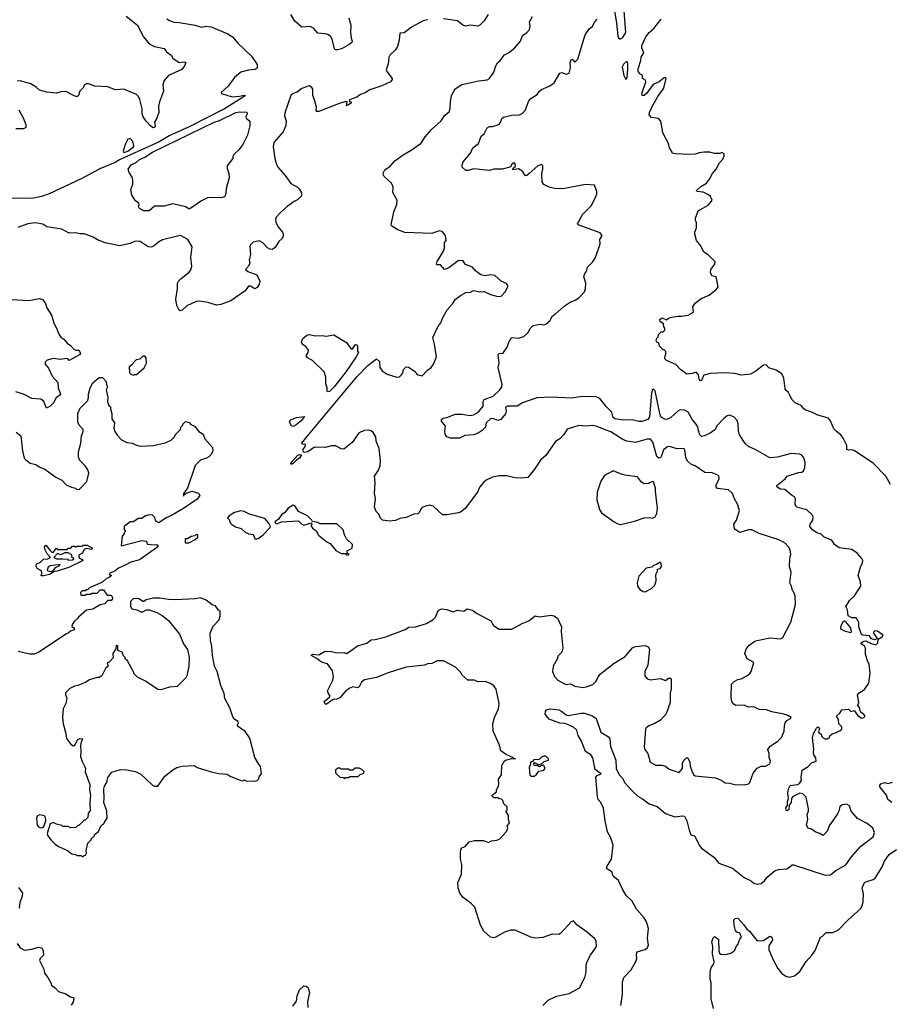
# Model space of a CAD drawing. Extents: x 2087054 to 2277909, y 548907 to 753496.
# Tile 84 of 256: x 2176230 to 2184385, y 613114 to 622346. Entities that reach past the tile are written whole.
import ezdxf

# ---------------------------------------------------------------- set-up
doc = ezdxf.new("R2010")
doc.units = 0

msp = doc.modelspace()

# ---------------------------------------------------------------- linework, layer by layer
at = {"layer": '0CON20XD'}
for points in [[(2181807.9, 622427.9), (2181827.4, 622315), (2181840.7, 622195), (2181846.6, 622176.6), (2181857.1, 622167.1), (2181865, 622166), (2181885, 622180.7), (2181914, 622225), (2181899.1, 622429.1)], [(2177611.2, 622355), (2177635, 622338), (2177675, 622324.2), (2177725, 622321.2), (2177875, 622295.6), (2177933.6, 622276.4), (2177975.9, 622284.1), (2178025, 622280.6), (2178182, 622215), (2178225.6, 622185), (2178275.6, 622125), (2178405, 622005.7), (2178457.5, 621925), (2178456.9, 621893.1), (2178439.7, 621880.3), (2178375, 621874.4), (2178305, 621854.3), (2178245, 621805.8), (2178185, 621723.8), (2178120, 621665), (2178123, 621653), (2178223.5, 621623.5), (2178291.4, 621628.6), (2178335, 621639.2), (2178346.7, 621635), (2178336, 621625), (2178149.2, 621510.8), (2177817.7, 621342.3), (2177633.2, 621256.8), (2177538.3, 621201.7), (2177165, 621032.4), (2177125, 621008.6), (2176981.9, 620948.1), (2176806, 620854), (2176505, 620714.2), (2176435, 620688.2), (2176345, 620670.8), (2176135, 620674)], [(2177228.6, 622378.6), (2177334, 622295), (2177391.4, 622185), (2177445, 622120.8), (2177495, 622095.8), (2177583.3, 622075), (2177606.1, 622046.1), (2177650, 622015), (2177667.5, 621985), (2177725, 621946.2), (2177775, 621950), (2177787.5, 621945), (2177775.8, 621915), (2177749.3, 621880.7), (2177626.8, 621823.2), (2177585, 621776.7), (2177572.9, 621735), (2177579.4, 621675), (2177541.1, 621575), (2177532.9, 621535), (2177533.8, 621475), (2177513.6, 621416.4), (2177493.8, 621385), (2177501.7, 621348.3), (2177490, 621335), (2177477, 621333), (2177454.4, 621354.4), (2177415, 621396), (2177388.1, 621435), (2177379.5, 621465), (2177379.3, 621509.3), (2177357.9, 621597.9), (2177345.5, 621625), (2177324.7, 621644.7), (2177205, 621694.4), (2177125, 621690), (2177056.8, 621716.8), (2176935, 621723.8), (2176875, 621743.3), (2176855, 621743.3), (2176838.3, 621731.7), (2176822.5, 621705), (2176793.9, 621676.1), (2176782.5, 621635), (2176765, 621623.8), (2176735, 621634), (2176665, 621673.3), (2176615, 621670), (2176575, 621656.7), (2176485, 621666.7), (2176415, 621686.7), (2176383.8, 621715), (2176335.5, 621745.5), (2176235, 621774.2), (2176205, 621770.8)], [(2180053.6, 622346.4), (2180015, 622334.7), (2179903.1, 622275), (2179835, 622223.8), (2179795, 622219.4), (2179790, 622155), (2179773.3, 622095), (2179754.4, 622065), (2179700.8, 622015), (2179690.8, 621995), (2179686.9, 621933.1), (2179667.5, 621875), (2179671.7, 621861.7), (2179722, 621795), (2179724.2, 621785), (2179707.5, 621765), (2179625, 621724.6), (2179515, 621687.8), (2179470.9, 621659.1), (2179425, 621644.2), (2179390.3, 621619.7), (2179323.8, 621595), (2179320, 621580), (2179340, 621575), (2179337.5, 621565), (2179315, 621546.7), (2179295, 621540), (2179300, 621575), (2179280, 621575), (2179235, 621562.9), (2179035, 621485.6), (2179016.8, 621486.8), (2179010, 621495), (2179013.8, 621525), (2178995.5, 621595.5), (2178978, 621635), (2178978, 621695), (2178970.5, 621710.5), (2178945, 621725.6), (2178875, 621700.9), (2178833.3, 621666.7), (2178795, 621653.1), (2178772.5, 621635), (2178715.8, 621474.2), (2178714.2, 621444.2), (2178728.1, 621398.1)], [(2179318.1, 622365), (2179336.9, 622295), (2179333.4, 622223.4), (2179339.2, 622175), (2179349.4, 622145), (2179345, 622133.3), (2179320.6, 622115), (2179254.5, 622075), (2179215, 622062.9), (2179192.7, 622062.7), (2179181.5, 622071.5), (2179160.9, 622165), (2179148.6, 622185), (2179125, 622203.3), (2179095, 622213.5), (2179025, 622218.6), (2178985.4, 622265.4), (2178955, 622282.9), (2178875, 622275.8), (2178811.3, 622331.3), (2178773.3, 622395)], [(2179337.3, 616432.7), (2179397.5, 616475), (2179485, 616501.2), (2179525, 616531.2), (2179565, 616533.8), (2179665, 616558.8), (2179845, 616627.5), (2179880.3, 616649.7), (2179942.3, 616652.3), (2180045, 616683.8), (2180108.3, 616721.7), (2180129.2, 616745), (2180155, 616806.7), (2180185, 616823.3), (2180235, 616816.2), (2180295, 616795.8), (2180335, 616810.8), (2180395, 616801.4), (2180425, 616823.3), (2180475, 616808.6), (2180515, 616780.8), (2180648.8, 616708.8), (2180673.3, 616665), (2180725, 616630.8), (2180845, 616632.5), (2180941.2, 616685), (2181005, 616710.6), (2181065, 616756), (2181105, 616748), (2181215, 616763.8), (2181237.7, 616757.7), (2181272.5, 616735), (2181310, 616655), (2181308.8, 616608.8), (2181323.8, 616455), (2181313.3, 616415), (2181278.8, 616381.2), (2181269.5, 616350.5), (2181233.3, 616285), (2181226.7, 616235), (2181246.4, 616186.4), (2181277.5, 616155), (2181338.3, 616118.3), (2181355, 616113.8), (2181395, 616118), (2181435, 616096), (2181515, 616086.2), (2181555.8, 616094.2), (2181605, 616113.8), (2181635, 616143.8), (2181654.2, 616185), (2181678.3, 616211.7), (2181805, 616312.5), (2181906.7, 616375), (2181976.7, 616456.7), (2182005, 616469.4), (2182095, 616477.5), (2182125, 616467.5), (2182137.5, 616445), (2182122, 616295), (2182091.2, 616235), (2182093.8, 616195), (2182115, 616167.5), (2182145, 616156.7), (2182235, 616168.8), (2182285, 616150), (2182315, 616173.3), (2182335, 616172.5), (2182338.8, 616165), (2182340, 616065), (2182330, 616035), (2182330, 615945), (2182293.6, 615836.4), (2182240.7, 615779.3), (2182185, 615746.7), (2182135, 615730), (2182105, 615706.7), (2182100, 615695), (2182087.1, 615525), (2182092.6, 615502.6), (2182119.2, 615465), (2182143.8, 615385), (2182197, 615357), (2182255, 615357.5), (2182285, 615346.2), (2182319.7, 615319.7), (2182413, 615287), (2182444.3, 615325.7), (2182445.6, 615375), (2182455, 615398), (2182483.9, 615426.1), (2182495.7, 615425.7), (2182513.1, 615385), (2182517.4, 615347.4), (2182535.6, 615295), (2182551.9, 615265), (2182565, 615255.7), (2182755, 615239.2), (2182807, 615217), (2182845, 615191.4), (2182885, 615189.1), (2182935, 615175.4), (2183025, 615172.2), (2183065, 615181.1), (2183076.7, 615195), (2183109.3, 615280.7), (2183145, 615327.5), (2183183.6, 615346.4), (2183225, 615347.5), (2183265, 615370), (2183270, 615395), (2183258.3, 615428.3), (2183257.5, 615465), (2183247.5, 615505), (2183267.5, 615535), (2183338.3, 615581.7), (2183373, 615617), (2183398.2, 615675), (2183400.8, 615725), (2183409.1, 615755), (2183423.6, 615776.4), (2183459.2, 615795), (2183464.2, 615805), (2183426.9, 615825), (2183395, 615834), (2183285, 615855.3), (2183235, 615874.7), (2183165, 615877.8), (2183135, 615893.8), (2183115, 615902.2), (2183065, 615900.2), (2183025, 615918.1), (2182947.4, 615917.4), (2182922.4, 615932.4), (2182909.1, 615955), (2182900.7, 615995), (2182904.3, 616115), (2182929.6, 616140.4), (2182965, 616158.6), (2182995, 616165.4), (2183050, 616195), (2183076.9, 616215), (2183090, 616235), (2183115, 616320), (2183053.2, 616353.2), (2183029.7, 616405), (2183042.9, 616445), (2183069.8, 616480.2), (2183125, 616518.5), (2183144.5, 616525.5), (2183265, 616550.9), (2183365, 616540), (2183386.2, 616555), (2183461.7, 616698.3), (2183506.1, 616863.9), (2183503.3, 616945), (2183487.5, 616985), (2183477.5, 616995), (2183467.5, 617035), (2183452.5, 617065), (2183466, 617165), (2183450, 617215), (2183452.5, 617295), (2183462.5, 617335), (2183456.4, 617376.4), (2183440, 617405), (2183407.6, 617437.6), (2183348.8, 617468.8), (2183165, 617530), (2183095, 617562.5), (2183065, 617563.3), (2182985, 617537.5), (2182940, 617565), (2182932.5, 617575), (2182928, 617615), (2182952.9, 617655), (2182980, 617745), (2182961.2, 617805), (2182932, 617855), (2182914.2, 617905), (2182876.6, 617936.6), (2182775, 617952), (2182760, 617965), (2182761.2, 617985), (2182781.7, 618018.3), (2182790, 618045), (2182787.5, 618065), (2182777.5, 618075), (2182725, 618098), (2182655, 618102), (2182565, 618164), (2182525, 618179.2), (2182496, 618205), (2182477.3, 618237.3), (2182471.2, 618295), (2182460, 618325), (2182395, 618324), (2182325, 618344), (2182305, 618341.2), (2182268, 618312), (2182245, 618246.2), (2182235, 618236.7), (2182225, 618236.2), (2182205, 618252), (2182168.8, 618385), (2182145, 618412.7), (2182115, 618411.8), (2182005, 618383.1), (2181925, 618396), (2181885, 618410.4), (2181775, 618482.5), (2181719.4, 618499.4), (2181645, 618533.1), (2181605, 618540.8), (2181535, 618534.2), (2181475, 618540), (2181365, 618506.7), (2181333, 618457), (2181295, 618417.5), (2181255, 618392.5), (2181165, 618261.2), (2181114.4, 618215.6), (2181057.9, 618132.1), (2180995, 618054), (2180935, 618047.1), (2180875, 618051.9), (2180795, 618068.6), (2180725, 618068.1), (2180665, 618055.7), (2180605, 618027.5), (2180581.3, 618008.7), (2180545.8, 617965), (2180522.9, 617915), (2180406.8, 617763.2), (2180365, 617730), (2180345, 617722), (2180235, 617702.5), (2180195, 617703.3), (2180106.1, 617786.1), (2180075, 617793.3), (2180035, 617786.2), (2180005, 617772), (2179988, 617755), (2179979.7, 617730.3), (2179965, 617714), (2179925, 617710), (2179855, 617680), (2179795, 617669.2), (2179755, 617649.2), (2179695.8, 617644.2), (2179633.6, 617653.6), (2179613.2, 617673.2), (2179598.8, 617708.8), (2179574, 617735), (2179558, 617775), (2179567.5, 617855), (2179558.3, 617908.3), (2179563.9, 618003.9), (2179556.2, 618065), (2179595, 618122.5), (2179609.4, 618165), (2179613.2, 618213.2), (2179600, 618325), (2179574.2, 618395), (2179568.8, 618435), (2179545, 618476.2), (2179525, 618492.5), (2179505, 618497.1), (2179465, 618494.2), (2179425, 618478.8), (2179408.8, 618465), (2179347.8, 618382.2), (2179271.2, 618318.8), (2179245, 618322.5), (2179195, 618350), (2179155, 618352), (2179095, 618335.8), (2178995, 618337.1), (2178931.4, 618295), (2178905, 618288.9), (2178892.5, 618292.5), (2178887.5, 618315), (2178908, 618345), (2178911.7, 618361.7), (2178905, 618366.7), (2178882.5, 618362.5), (2178876.7, 618375), (2178922.9, 618435), (2179391, 618999), (2179494.7, 619105.3), (2179575, 619166.7), (2179605, 619140), (2179606.9, 619085), (2179628, 619055), (2179675, 619022), (2179765.9, 618995.9), (2179790.8, 618999.2), (2179811.2, 619015), (2179823.3, 619035), (2179828.8, 619065), (2179855, 619091.2), (2179875, 619088.8), (2179930, 619055), (2179943.3, 619045), (2179952.5, 619025), (2179967.5, 619015), (2180005, 619006.2), (2180055, 619060), (2180088.8, 619085), (2180112, 619115), (2180140, 619185), (2180121.4, 619305), (2180104.2, 619365.8), (2180150, 619465), (2180178, 619505), (2180197.5, 619555), (2180237.5, 619625), (2180289.1, 619680.9), (2180315, 619721.2), (2180365, 619760), (2180415, 619788), (2180457, 619793), (2180485, 619806.2), (2180544.3, 619794.3), (2180585, 619798.8), (2180645, 619770), (2180715, 619751.2), (2180745, 619753.8), (2180785, 619796.7), (2180806.2, 619845), (2180806.7, 619855), (2180795, 619871.2), (2180745.6, 619895.6), (2180685, 619946.7), (2180645, 619952.5), (2180595, 619943.3), (2180555, 619953.3), (2180505, 619992.5), (2180475, 620026.2), (2180411.2, 620051.2), (2180385, 620087.5), (2180342.5, 620085), (2180291.9, 620048.1), (2180255, 620018.8), (2180215, 620002.5), (2180175, 620047.5), (2180145, 620047.5), (2180137.5, 620055), (2180145, 620080), (2180204.4, 620175), (2180214, 620205), (2180213, 620257), (2180230, 620275), (2180221.7, 620321.7), (2180190.7, 620360.7), (2180165, 620366), (2180095, 620342.5), (2179840.5, 620350.5), (2179776.4, 620376.4), (2179720.9, 620410.9), (2179712.7, 620422.7), (2179737.5, 620545), (2179767.1, 620615), (2179770.8, 620655), (2179728.8, 620725), (2179733.3, 620775), (2179726.7, 620795), (2179715, 620816.7), (2179646.4, 620876.4), (2179640, 620895), (2179642.5, 620915), (2179655, 620940), (2179705, 620973.8), (2179748.3, 621021.7), (2179825, 621078), (2179901.7, 621121.7), (2179995, 621190), (2180032.8, 621247.2), (2180093, 621317), (2180182.1, 621397.9), (2180215, 621448.8), (2180256.6, 621483.4), (2180267.5, 621515), (2180268.8, 621575), (2180278.6, 621635), (2180315, 621699.2), (2180375, 621738.6), (2180535, 621772.5), (2180615, 621781.2), (2180636.7, 621795), (2180677, 621853), (2180695.8, 621915), (2180709.7, 621940.3), (2180736.2, 621965), (2180775, 622016.7), (2180815, 622036.7), (2180871.7, 622078.3), (2180926.7, 622145), (2180945, 622196.7), (2180985, 622226), (2181012, 622255), (2181018, 622285), (2181010, 622325), (2181037.5, 622375)], [(2180624, 622395), (2180586, 622335), (2180545, 622296.2), (2180525, 622286), (2180455, 622293.8), (2180415, 622286.2), (2180385, 622296), (2180335, 622334), (2180205, 622355.8)], [(2180507.5, 618655), (2180537, 618673), (2180575, 618722.5), (2180576.2, 618765), (2180586.1, 618783.9), (2180671.2, 618815), (2180732.5, 618875), (2180750.8, 618905), (2180754, 618925), (2180716.7, 619085), (2180726.2, 619125), (2180716.7, 619205), (2180722.5, 619215), (2180735, 619220), (2180755, 619217.5), (2180767.5, 619225), (2180800, 619275), (2180816.1, 619323.9), (2180842.5, 619365), (2180908.8, 619361.2), (2180957.5, 619375), (2180995, 619410), (2181020, 619455), (2181045, 619480), (2181115, 619492), (2181146.1, 619486.1), (2181165, 619490), (2181204, 619525), (2181225, 619567.5), (2181252.5, 619585), (2181335, 619660), (2181392.3, 619697.7), (2181440, 619715), (2181475, 619737.5), (2181526.7, 619795), (2181536.1, 619823.9), (2181538.8, 619875), (2181522, 619935), (2181528.8, 619965), (2181544.3, 619985), (2181553.8, 620025), (2181605, 620076.7), (2181631.2, 620115), (2181672.5, 620245), (2181670, 620285), (2181690, 620315), (2181690, 620325), (2181675, 620347.5), (2181492.3, 620412.3), (2181471.7, 620421.7), (2181460, 620435), (2181475, 620452.5), (2181503.6, 620516.4), (2181591.2, 620605), (2181631.7, 620688.3), (2181641.2, 620715), (2181641.2, 620735), (2181620, 620795), (2181535, 620800), (2181325, 620761.6), (2181245, 620762.3), (2181194, 620775), (2181145, 620800.9), (2181129.6, 620825), (2181125.7, 620904.3), (2181136, 620945), (2181136.2, 620975), (2181125, 620990), (2181089.2, 620975), (2181006.4, 620903.6), (2180985, 620884), (2180973.6, 620883.6), (2180946.4, 620926.4), (2180907, 620947), (2180855, 620940), (2180857.5, 620955), (2180878.3, 620971.7), (2180875.7, 620995), (2180865, 621004), (2180847.5, 620995), (2180833.6, 620966.4), (2180826.2, 620963.8), (2180755, 620945.8), (2180676.1, 620943.9), (2180635, 620933.8), (2180485, 620948.8), (2180435, 620932.5), (2180412.5, 620932.5), (2180380, 620965), (2180378.3, 620981.7), (2180390, 621015), (2180456.1, 621093.9), (2180480, 621145), (2180533.8, 621185), (2180557.5, 621255), (2180585, 621277.5), (2180615, 621331.2), (2180635, 621343.8), (2180665, 621346.2), (2180722.5, 621365), (2180738.3, 621381.7), (2180751.7, 621418.3), (2180766.4, 621433.6), (2180845, 621450), (2180913.6, 621453.6), (2180940, 621465), (2180969.4, 621495), (2181004.2, 621585), (2181022.4, 621607.6), (2181083.9, 621646.1), (2181103.8, 621675), (2181125, 621691.2), (2181195, 621724.3), (2181241.2, 621755), (2181296.7, 621845), (2181315, 621850), (2181355, 621834.4), (2181382.5, 621845), (2181396.7, 621895), (2181392, 621945), (2181403.3, 621975), (2181415, 621972.5), (2181435, 621947.5), (2181464.2, 621975.8), (2181532.9, 622205), (2181575, 622262.5), (2181599.3, 622280.7), (2181622.5, 622325), (2181645, 622352.5)], [(2184397, 617987), (2184352.5, 618065), (2184235.9, 618185.9), (2184056.1, 618306.1), (2184033, 618313), (2184005, 618310), (2183987, 618317), (2183986.2, 618355), (2183952.3, 618422.3), (2183930, 618455), (2183888.8, 618485), (2183865, 618511.2), (2183834.5, 618584.5), (2183815, 618608.8), (2183715, 618638), (2183665, 618664.3), (2183603.3, 618685), (2183585, 618696.7), (2183558.3, 618728.3), (2183503.6, 618753.6), (2183472.5, 618785), (2183455, 618820), (2183440.7, 618850.7), (2183418, 618868), (2183408, 618885), (2183396.2, 618985), (2183376.7, 619025), (2183325, 619060), (2183255, 619082.5), (2183231.7, 619111.7), (2183205, 619107.5), (2183135, 619051.2), (2183085, 619022), (2182995, 619014), (2182935, 619028), (2182845, 619036.2), (2182705, 619027.5), (2182647, 619013), (2182625, 618963.3), (2182615, 618960), (2182602.5, 618975), (2182596.2, 619015), (2182575, 619042.5), (2182535, 619027.5), (2182485, 619022.5), (2182427, 619067), (2182383, 619113), (2182295, 619150), (2182280, 619165), (2182283, 619197), (2182290, 619205), (2182290, 619235), (2182275, 619250), (2182265, 619250), (2182230, 619285), (2182222.5, 619315), (2182205, 619323.3), (2182197.5, 619335), (2182205, 619360), (2182217, 619373), (2182220, 619395), (2182245, 619420), (2182265, 619420), (2182280, 619435), (2182280, 619455), (2182270, 619465), (2182267.5, 619495), (2182237.5, 619517.5), (2182234.5, 619535), (2182255, 619551.3), (2182295, 619532.5), (2182315, 619547.3), (2182345, 619557.8), (2182405, 619568), (2182435.8, 619565.8), (2182500, 619575), (2182547.5, 619605), (2182542.5, 619655), (2182565, 619687.5), (2182619.3, 619730.7), (2182695.8, 619764.2), (2182762.5, 619815), (2182779.3, 619840.7), (2182762.5, 619935), (2182720, 619945), (2182707, 619977), (2182710, 620005), (2182747.5, 620055), (2182752.5, 620075), (2182685, 620140), (2182646.7, 620165), (2182616.7, 620225), (2182577.5, 620275), (2182560, 620335), (2182560, 620355), (2182576.7, 620395), (2182576.4, 620443.6), (2182566.7, 620465), (2182566.7, 620485), (2182592.5, 620555), (2182685, 620607.5), (2182709.3, 620630.7), (2182722.5, 620655), (2182707, 620687), (2182690, 620705), (2182640, 620730), (2182580, 620735), (2182576.7, 620745), (2182617.3, 620782.7), (2182670, 620815), (2182699.3, 620850.7), (2182727, 620903), (2182762.5, 620945), (2182792.5, 621005), (2182825, 621040), (2182835, 621070), (2182837, 621087), (2182815, 621100), (2182795, 621092.5), (2182745, 621092.5), (2182703, 621103), (2182645, 621103.3), (2182600.7, 621099.3), (2182565, 621086.7), (2182515, 621083.3), (2182377, 621087), (2182350, 621095), (2182350, 621105), (2182322.5, 621145), (2182313.8, 621185), (2182260, 621285), (2182250, 621365), (2182238.3, 621398.3), (2182219.5, 621419.5), (2182155, 621430), (2182133.1, 621455), (2182135.6, 621475), (2182155, 621518.6), (2182214.8, 621625.2), (2182270.5, 621705), (2182293.3, 621793.3), (2182285, 621802.5), (2182275, 621801.2), (2182226.4, 621763.6), (2182170.3, 621739.7), (2182108.8, 621655), (2182085, 621636.2), (2182066.7, 621636.7), (2182063.8, 621655), (2182103.3, 621765), (2182099.3, 621779.3), (2182070, 621795), (2182070, 621825), (2182045, 621837.5), (2182030, 621865), (2182030, 621885), (2182056.4, 621963.6), (2182057.5, 621995), (2182082.5, 622035), (2182063, 622083), (2182063.3, 622103.3), (2182102.5, 622185), (2182133.2, 622226.8), (2182175.8, 622265), (2182245, 622350)], [(2181915, 621786.7), (2181927.1, 621805), (2181934.3, 621885.7), (2181933.2, 621935), (2181925, 621957.6), (2181895, 621931.6), (2181881.2, 621901.2), (2181895, 621823.8), (2181915, 621786.7)], [(2176220.3, 621500.3), (2176263.8, 621425), (2176288.8, 621365), (2176286.7, 621335), (2176265, 621323.3), (2176195, 621323.8)], [(2178728.1, 621398.1), (2178726, 621355), (2178700, 621295), (2178614.4, 621195), (2178608, 621155), (2178623.9, 621043.9), (2178638.3, 620988.3), (2178651.2, 620965), (2178719.2, 620885), (2178771.3, 620811.3), (2178835.7, 620775.7), (2178850.3, 620760.3), (2178874.1, 620724.1), (2178873.8, 620695), (2178835, 620656.2), (2178805, 620642.5), (2178737.5, 620595), (2178675, 620539.4), (2178635.7, 620495), (2178629.4, 620475), (2178632.9, 620445), (2178655, 620403.8), (2178695, 620353.8), (2178703.5, 620325), (2178691.5, 620295), (2178661.1, 620265), (2178625, 620209.2), (2178598, 620192), (2178575, 620193.6), (2178555, 620206.9), (2178511.4, 620255), (2178475, 620273.1), (2178418.8, 620261.2), (2178393.8, 620235), (2178387.5, 620215), (2178392.9, 620145), (2178382.2, 620095), (2178387.1, 620062.9), (2178374.1, 620035.9), (2178348.8, 620005), (2178370, 619985), (2178454.2, 619954.2), (2178483.3, 619895), (2178476.7, 619865), (2178457.5, 619835), (2178436.4, 619823.6), (2178395, 619847.5), (2178375, 619847.5), (2178344, 619805), (2178209.2, 619710.8), (2178115, 619676.7), (2178075, 619669.2), (2177995, 619694.5), (2177917.2, 619707.2), (2177886.2, 619703.8), (2177797.6, 619662.4), (2177755, 619622), (2177735, 619617.5), (2177725, 619622.5), (2177703.1, 619665), (2177693.8, 619726.2), (2177709.4, 619825), (2177709.4, 619875), (2177719.2, 619895), (2177745, 619920.8), (2177820.2, 619979.8), (2177835, 620000), (2177844.3, 620035), (2177835.8, 620115), (2177847.1, 620215), (2177806.7, 620285), (2177745, 620320), (2177735, 620322.5), (2177567.9, 620282.1), (2177530.2, 620259.8), (2177495, 620227.5), (2177465, 620212.5), (2177435, 620215.8), (2177360, 620265), (2177345, 620269.2), (2177305, 620266), (2177265, 620248), (2177165, 620227.1), (2177030, 620255), (2176961.1, 620281.1), (2176918.7, 620308.7), (2176835, 620339.4), (2176795, 620339.2), (2176755, 620348.1), (2176695, 620345.8), (2176625, 620380.8), (2176485, 620404.4), (2176447.6, 620427.6), (2176375, 620440.4), (2176305, 620432.9), (2176213.4, 620396.6)], [(2177395, 620553.3), (2177355, 620576.2), (2177344.2, 620594.2), (2177350, 620615), (2177346.2, 620625), (2177315, 620648), (2177281.7, 620701.7), (2177271.1, 620755), (2177291.5, 620805), (2177290.9, 620845), (2177285, 620871.2), (2177256.2, 620915), (2177246.7, 620945), (2177274.7, 620985), (2177322.5, 621007.5), (2177354.4, 621035.6), (2177405, 621058.7), (2177475, 621104), (2178053, 621387), (2178105, 621399.6), (2178255.6, 621475), (2178295, 621483.6), (2178359.7, 621479.7), (2178362, 621465), (2178350, 621435), (2178354.1, 621424.1), (2178386.7, 621395), (2178388.3, 621351.7), (2178365.5, 621264.5), (2178322.2, 621175), (2178285.2, 621124.8), (2178241.9, 621085), (2178230, 621065), (2178230, 621045), (2178177.1, 620975), (2178175.7, 620955), (2178190.4, 620905), (2178193.9, 620865), (2178169.4, 620775), (2178159.2, 620705), (2178149.2, 620685), (2178115, 620675.4), (2178025, 620680.2), (2177992.2, 620675), (2177935, 620648.8), (2177825, 620572.7), (2177815, 620572.7), (2177785, 620590.3), (2177665, 620618.6), (2177585, 620597.1), (2177495, 620598), (2177445, 620553.8), (2177395, 620553.3)], [(2177215, 621103.8), (2177245, 621113.5), (2177298.1, 621155), (2177301.4, 621165), (2177290, 621205), (2177265, 621233.3), (2177243.2, 621226.8), (2177218.9, 621175), (2177199.2, 621115), (2177203.3, 621105), (2177215, 621103.8)], [(2176155, 619723.8), (2176314.4, 619714.4), (2176415, 619732.5), (2176445, 619723.3), (2176471.2, 619685), (2176483.8, 619645), (2176529.4, 619575), (2176552.2, 619495), (2176575.6, 619455), (2176594.2, 619405), (2176615, 619370), (2176645, 619351.2), (2176674.4, 619314.4), (2176705, 619292), (2176735, 619258.8), (2176755, 619248), (2176785, 619246.9), (2176799.5, 619220.5), (2176790, 619205), (2176695, 619150), (2176680, 619165), (2176665, 619170), (2176615, 619160), (2176545, 619170.9), (2176487.5, 619152.5), (2176468.8, 619135), (2176468.8, 619115), (2176499.7, 619079.7), (2176535.7, 619005), (2176587.1, 618945), (2176590.6, 618895), (2176611.2, 618835), (2176606.2, 618825), (2176570.8, 618799.2), (2176545.4, 618754.6), (2176515, 618724), (2176482.5, 618705), (2176455.7, 618765), (2176427.2, 618787.2), (2176343, 618793), (2176265, 618834.6), (2176193.4, 618856.6)], [(2179117.5, 618857.5), (2179113.8, 618863.8), (2179112.9, 618895), (2179101.2, 618931.2), (2179100, 618995), (2179084.1, 619044.1), (2178975, 619150), (2178930, 619175), (2178917.5, 619195), (2178936, 619225), (2178937.3, 619247.3), (2178915, 619277.5), (2178880.7, 619300.7), (2178872, 619325), (2178885, 619356), (2178921.3, 619388.7), (2178945, 619393.1), (2179005, 619383.1), (2179065, 619385.7), (2179105, 619379.2), (2179175, 619392.5), (2179295, 619318.8), (2179335, 619262.5), (2179345, 619257.5), (2179355, 619262.5), (2179375, 619296.2), (2179385, 619300), (2179397.1, 619285), (2179398.3, 619238.3), (2179406.2, 619225), (2179385.6, 619185), (2179291.1, 619048.9), (2179177.5, 618902.5), (2179135, 618860), (2179117.5, 618857.5)], [(2177295, 619012.5), (2177305, 619020), (2177325, 619020), (2177397, 619083), (2177420, 619125), (2177417.5, 619175), (2177405, 619190), (2177385, 619190), (2177357, 619163), (2177323, 619157), (2177295, 619130), (2177285, 619110), (2177260, 619095), (2177252.5, 619075), (2177260, 619065), (2177260, 619035), (2177271.7, 619021.7), (2177295, 619012.5)], [(2176197.7, 618477.7), (2176240, 618445), (2176256.7, 618305), (2176273.3, 618235), (2176288.3, 618218.3), (2176329.3, 618189.3), (2176380, 618175), (2176413, 618153), (2176465, 618132.5), (2176568.3, 618058.3), (2176625, 618029.2), (2176665.6, 617985.6), (2176715, 617962), (2176753.6, 617953.6), (2176763.8, 617943.8), (2176787.7, 617942.3), (2176860, 618015), (2176878, 618095), (2176868.6, 618125), (2176845, 618163.8), (2176794.4, 618214.4), (2176780.8, 618245), (2176780, 618295), (2176803, 618377), (2176808.8, 618445), (2176826.2, 618485), (2176826.2, 618505), (2176786.7, 618545), (2176774.3, 618574.3), (2176776, 618655), (2176798, 618705), (2176868.8, 618775), (2176876.7, 618805), (2176873.6, 618836.4), (2176890, 618895), (2176915, 618940), (2176975, 618990), (2177005, 618990), (2177040, 618955), (2177043, 618923), (2177050, 618915), (2177050, 618895), (2177040, 618875), (2177057.5, 618805), (2177052.5, 618765), (2177065, 618730), (2177080, 618715), (2177080, 618695), (2177092.5, 618655), (2177093, 618603), (2177117.5, 618565), (2177112.5, 618515), (2177122.5, 618485), (2177147, 618447), (2177185, 618407.5), (2177235, 618382.5), (2177285, 618376.7), (2177333.6, 618353.6), (2177365, 618346.7), (2177485, 618352.5), (2177595, 618380), (2177650, 618405), (2177679.3, 618430.7), (2177695, 618460), (2177737, 618503), (2177740, 618525), (2177760, 618545), (2177760, 618555), (2177785, 618580), (2177818.3, 618568.3), (2177835, 618550), (2177870, 618535), (2177910, 618485), (2177943, 618463), (2177955, 618450), (2177967.5, 618415), (2178036.7, 618335), (2178040, 618305), (2178025, 618270), (2178005, 618248.8), (2177982.5, 618235), (2177925, 618216.7), (2177875, 618166.7), (2177802.9, 617955), (2177766.7, 617905), (2177765, 617880), (2177768.3, 617891.7), (2177791.9, 617908.1), (2177845, 617925.6), (2177905.5, 617905.5), (2177920.8, 617885), (2177895, 617850.9), (2177765, 617762.1), (2177655, 617697.1), (2177604.3, 617675.7), (2177535, 617630), (2177511.7, 617641.7), (2177503, 617653), (2177498.3, 617678.3), (2177475, 617700), (2177445, 617702.5), (2177410, 617695), (2177375, 617670), (2177345, 617670), (2177295, 617637.5), (2177265, 617637.5), (2177210, 617595), (2177210, 617565), (2177220, 617555), (2177220, 617545), (2177210, 617535), (2177210, 617525), (2177190, 617505), (2177183, 617413), (2177375, 617463.3), (2177418.3, 617458.3), (2177425, 617430), (2177495, 617422.5), (2177515, 617426.7), (2177530, 617415), (2177512.5, 617395), (2177362.7, 617287.3), (2177342.7, 617277.3), (2177270.7, 617260.7), (2177219.5, 617230.5), (2177156.7, 617205), (2177125, 617177.5), (2177072.5, 617155), (2177071.7, 617141.7), (2177090, 617135), (2177070, 617115), (2177045, 617107.5), (2177005, 617072.5), (2176885, 617020), (2176865, 617000), (2176855, 617000), (2176845, 616990), (2176815, 616990), (2176800, 616975), (2176801.7, 616951.7), (2176845, 616950), (2176855, 616960), (2176895, 616960), (2176905, 616970), (2176955, 616970), (2176985, 617000), (2177015, 617000), (2177051.7, 616951.7), (2177085, 616950), (2177098.3, 616938.3), (2177100, 616915), (2177088.3, 616901.7), (2177055, 616900), (2177025, 616870), (2176985, 616860), (2176915, 616820), (2176855, 616810), (2176780, 616745), (2176776.4, 616733.6), (2176743.6, 616706.4), (2176723, 616677), (2176720, 616655), (2176740, 616645), (2176740, 616625), (2176705, 616612.5), (2176685, 616593.3), (2176663.9, 616586.1), (2176415, 616420), (2176365, 616396.7), (2176325, 616396.2), (2176215, 616423.3)], [(2181866.6, 613103.4), (2181883.1, 613205), (2181883.1, 613325), (2181895.7, 613364.3), (2181963, 613437), (2182008, 613515), (2182017.5, 613545), (2182014.2, 613585), (2182022, 613605), (2182095, 613628), (2182115.6, 613644.4), (2182125.8, 613665), (2182117.3, 613735), (2182126.5, 613825), (2182107.8, 613887.8), (2182085.4, 613925.4), (2182014.3, 614005), (2181975, 614081.2), (2181918, 614135), (2181883.2, 614193.2), (2181845, 614276.2), (2181795, 614316.7), (2181784, 614355), (2181742, 614382), (2181734.5, 614394.5), (2181740.9, 614415), (2181781.4, 614475), (2181795.2, 614605), (2181774.1, 614674.1), (2181742.9, 614732.9), (2181719.5, 614835), (2181705, 614953.3), (2181679.2, 615005), (2181655.6, 615035), (2181648.3, 615061.7), (2181634.2, 615245), (2181645, 615258.8), (2181682.5, 615275), (2181626.3, 615316.3), (2181604.4, 615425), (2181585, 615452.9), (2181535.6, 615485), (2181496.8, 615586.8), (2181466.9, 615635), (2181455.7, 615685.7), (2181423.1, 615713.1), (2181345, 615747.5), (2181295, 615750), (2181195, 615787.5), (2181157.5, 615835), (2181160.7, 615859.3), (2181170, 615875), (2181205, 615883.3), (2181285, 615874), (2181315, 615860), (2181355, 615829.2), (2181375, 615822.5), (2181493.9, 615843.9), (2181525, 615844), (2181595, 615820.8), (2181637.5, 615795), (2181680, 615665), (2181752.5, 615622.5), (2181764.3, 615605), (2181770.3, 615530.3), (2181820.8, 615405), (2181823.5, 615323.5), (2181853.6, 615263.6), (2181885, 615231.2), (2181900.8, 615195), (2181982, 615105), (2182025.8, 615065), (2182070.5, 615040.5), (2182133.8, 614995), (2182208.7, 614968.7), (2182285, 614902), (2182375, 614870.8), (2182445, 614882), (2182465, 614878), (2182485, 614836.2), (2182506.9, 614746.9), (2182525, 614703.3), (2182555, 614693.3), (2182564.1, 614684.1), (2182601.5, 614605), (2182620.2, 614580.2), (2182740, 614495), (2182785, 614438), (2182915, 614390.6), (2183025, 614302.5), (2183084.1, 614274.1), (2183115, 614248.8), (2183145, 614241.2), (2183185, 614248), (2183215, 614271.2), (2183239.2, 614305), (2183315, 614368.9), (2183345, 614379.2), (2183425, 614384), (2183456.2, 614405), (2183475, 614421.2), (2183487, 614423), (2183785, 614326.7), (2183835, 614327.5), (2183885, 614369.2), (2183977.4, 614422.6), (2184031.7, 614498.3), (2184115, 614594.2), (2184233.8, 614685), (2184246, 614725), (2184230, 614765), (2184178.8, 614808.8), (2184087.5, 614855), (2184027.5, 614925), (2184013.3, 614975), (2183985, 614992), (2183947.5, 614985), (2183921.2, 614968.8), (2183911.1, 614925), (2183899.1, 614900.9), (2183822.5, 614787.5), (2183805, 614740.9), (2183765, 614696.7), (2183735, 614717.3), (2183695, 614727.5), (2183655, 614756), (2183625, 614766.2), (2183608, 614795), (2183619.7, 614850.3), (2183615.8, 614895), (2183627.5, 614925), (2183627.7, 614947.7), (2183604.4, 615055), (2183575, 615086.7), (2183545, 615093.5), (2183495, 615070.6), (2183476, 615055), (2183467.3, 615042.7), (2183464.2, 615005), (2183447.5, 614982.5), (2183441.7, 614938.3), (2183425, 614928.8), (2183416.7, 614935), (2183416.2, 614955), (2183431.2, 614978.8), (2183431.9, 615015), (2183440, 615045), (2183433.5, 615095), (2183439.4, 615135), (2183455, 615166), (2183525, 615174.2), (2183544.2, 615185.8), (2183561.2, 615215), (2183558.8, 615245), (2183569.5, 615310.5), (2183625.5, 615344.5), (2183655, 615378.8), (2183700, 615395), (2183696.7, 615425), (2183677.5, 615455), (2183673.3, 615475), (2183678, 615508), (2183666, 615615), (2183675, 615652.5), (2183701.2, 615705), (2183715, 615716), (2183730, 615705), (2183720, 615665), (2183746.4, 615646.4), (2183753.3, 615625), (2183765, 615612.5), (2183783.9, 615603.9), (2183806.7, 615603.3), (2183825, 615620), (2183828.3, 615631.7), (2183849.3, 615650.7), (2183886.4, 615663.6), (2183905, 615676.7), (2183921.7, 615678.3), (2183940, 615695), (2183938.8, 615715), (2183913.3, 615745), (2183907.5, 615785), (2183890, 615815), (2183922.5, 615845), (2183940, 615875), (2184001.7, 615881.7), (2184025, 615860), (2184055, 615870), (2184087.5, 615825), (2184125, 615796.7), (2184145, 615802.5), (2184157.5, 615815), (2184149.3, 615829.3), (2184116.4, 615856.4), (2184107, 615897), (2184090, 615915), (2184100, 615945), (2184087.5, 616015), (2184102.5, 616035), (2184153.9, 616066.1), (2184193.3, 616125), (2184206.7, 616215), (2184197.5, 616305), (2184182.5, 616325), (2184161.2, 616395), (2184161.4, 616455), (2184152.1, 616472.1), (2184120, 616495), (2184120, 616505), (2184145, 616520), (2184165, 616523.8), (2184215, 616496.7), (2184260, 616485), (2184277.5, 616505), (2184281.7, 616538.3), (2184319.3, 616560.7), (2184327.5, 616575), (2184275, 616612.5), (2184250, 616615), (2184237.5, 616605), (2184237.5, 616595), (2184270, 616545), (2184249.3, 616530.7), (2184225, 616536.7), (2184213.6, 616543.6), (2184198.8, 616568.8), (2184135.6, 616575.6), (2184123.1, 616583.1), (2184100, 616655), (2184100.4, 616669.6), (2184099.5, 616695), (2184075, 616738.8), (2184035, 616737.5), (2183997.9, 616757.9), (2183993, 616813), (2183978.8, 616845), (2184013.8, 616905), (2184058.8, 616945), (2184118, 617035), (2184115.7, 617075.7), (2184092.5, 617135), (2184115, 617212.5), (2184134, 617255), (2184136.2, 617275), (2184128.8, 617295), (2184084.2, 617344.2), (2184035, 617378.8), (2183915, 617394.2), (2183871.2, 617425), (2183847.5, 617465), (2183775, 617494), (2183745, 617524), (2183705.8, 617535.8), (2183665, 617563.3), (2183640, 617595), (2183643.3, 617615), (2183668, 617655), (2183670, 617685), (2183662.5, 617705), (2183611.2, 617751.2), (2183515, 617776.7), (2183503.8, 617805), (2183506.2, 617855), (2183495, 617873.3), (2183467.7, 617887.7), (2183405, 617940), (2183365.9, 617945.9), (2183334.1, 617964.1), (2183331.7, 617978.3), (2183409.5, 618040.5), (2183427.5, 618065), (2183535, 618100), (2183565, 618102.5), (2183580, 618115), (2183594.2, 618145), (2183597.5, 618195), (2183585, 618237.5), (2183565, 618262.5), (2183545, 618272.5), (2183465, 618280), (2183336.1, 618243.9), (2183265, 618238.8), (2183134.6, 618314.6), (2183063.3, 618345), (2183035, 618371.2), (2182981.4, 618455), (2182972, 618495), (2182968.3, 618558.3), (2182958.3, 618588.3), (2182930.7, 618620.7), (2182889.3, 618639.3), (2182865, 618633.3), (2182832.4, 618607.6), (2182769.7, 618540.3), (2182748.2, 618501.8), (2182705, 618470), (2182653.3, 618445), (2182625, 618439.5), (2182607.5, 618455), (2182595.4, 618495.4), (2182589.3, 618529.3), (2182574.6, 618555), (2182540, 618595), (2182497.4, 618667.4), (2182465.8, 618685.8), (2182425, 618688), (2182405, 618679.2), (2182335, 618615.8), (2182305, 618600.6), (2182285, 618598.6), (2182255, 618612.7), (2182244.1, 618624.1), (2182232.6, 618655), (2182188.6, 618865), (2182175, 618882.5), (2182165, 618877.5), (2182156.4, 618843.6), (2182137.6, 618622.4), (2182120.9, 618599.1), (2182065, 618578.5), (2182035, 618578.1), (2181975, 618595.8), (2181895, 618591.9), (2181810, 618605), (2181795, 618616.7), (2181784.4, 618665), (2181728.7, 618718.7), (2181671.2, 618795), (2181635, 618808.6), (2181505, 618813.3), (2181405, 618798.2), (2181215, 618808.5), (2181079.4, 618800.6), (2180945, 618754.4), (2180895, 618723.5), (2180805, 618722), (2180786.7, 618713.3), (2180792.5, 618675), (2180785, 618650), (2180742.3, 618597.7), (2180715, 618588.8), (2180668.3, 618608.3), (2180645, 618604), (2180604, 618565), (2180597.5, 618525), (2180566.4, 618493.6), (2180530.7, 618469.3), (2180485, 618453.3), (2180403.9, 618446.1), (2180355, 618422.5), (2180266.4, 618423.6), (2180236.1, 618436.1), (2180220.9, 618460.9), (2180216.1, 618483.9), (2180223.3, 618535), (2180185, 618582.5), (2180185, 618597.5), (2180201.2, 618608.8), (2180245, 618618.8), (2180313.6, 618646.4), (2180373.9, 618646.1), (2180455, 618636), (2180487.3, 618642.7), (2180507.5, 618655)], [(2178795, 618533.3), (2178777.5, 618537.5), (2178761.2, 618571.2), (2178770, 618595), (2178825, 618615.7), (2178900, 618625), (2178868.8, 618585), (2178823.6, 618546.4), (2178795, 618533.3)], [(2178775, 618174.4), (2178773.1, 618185), (2178785, 618204), (2178835, 618259.2), (2178855, 618269.2), (2178872.5, 618265), (2178853.1, 618235), (2178829.4, 618220.6), (2178795.5, 618185), (2178775, 618174.4)], [(2181865, 617613.8), (2181995, 617644), (2182085, 617676.2), (2182135, 617678.8), (2182165, 617673.8), (2182190, 617685), (2182205, 617717.5), (2182210, 617765), (2182191.6, 617925), (2182193.8, 617955), (2182174.6, 618014.6), (2182165, 618016.7), (2182123, 617997), (2182085, 617994.7), (2182061.3, 618011.3), (2182025, 618059.2), (2181906, 618076), (2181865, 618086.7), (2181795, 618116.7), (2181715, 618072.5), (2181679.3, 618020.7), (2181646.7, 617915), (2181643.9, 617843.9), (2181666.7, 617755), (2181685, 617722.5), (2181805, 617636.7), (2181838.3, 617618.3), (2181865, 617613.8)], [(2178455, 617477.5), (2178465, 617482.5), (2178512.5, 617515), (2178580, 617585), (2178582.5, 617595), (2178567, 617627), (2178528.3, 617668.3), (2178385, 617711.4), (2178335, 617735.5), (2178305, 617740.8), (2178243.3, 617725), (2178193.8, 617695), (2178180, 617675), (2178195, 617660), (2178205, 617630), (2178217, 617617), (2178255, 617590), (2178306.1, 617576.1), (2178345, 617542.5), (2178380, 617525), (2178415, 617520), (2178427, 617507), (2178435, 617480), (2178455, 617477.5)], [(2179315, 617330), (2179320, 617335), (2179300, 617345), (2179300, 617365), (2179348.3, 617391.7), (2179352.5, 617425), (2179295, 617480), (2179276.2, 617515), (2179263.6, 617563.6), (2179205, 617620), (2179045, 617620), (2179025, 617632.5), (2178975, 617640), (2178970, 617655), (2178930, 617695), (2178843.6, 617733.6), (2178812.5, 617785), (2178795, 617793.3), (2178746.7, 617765), (2178715.8, 617724.2), (2178685, 617703.3), (2178656.4, 617663.6), (2178623, 617637), (2178630, 617625), (2178645, 617620), (2178685, 617637.5), (2178845, 617647.5), (2178875, 617617.5), (2178895, 617607.5), (2178965, 617630), (2178970, 617615), (2178960, 617605), (2178975, 617580), (2179010, 617555), (2179033.6, 617513.6), (2179111.7, 617451.7), (2179142.5, 617435), (2179195, 617370), (2179245, 617340), (2179285, 617340), (2179295, 617330), (2179315, 617330)], [(2177781.7, 617441.7), (2177815, 617442.5), (2177875, 617472.5), (2177900, 617495), (2177900, 617515), (2177885, 617520), (2177871.7, 617508.3), (2177838.3, 617501.7), (2177805, 617480), (2177781.7, 617478.3), (2177781.7, 617441.7)], [(2176431.7, 617131.7), (2176437.5, 617155), (2176435, 617180), (2176395, 617200), (2176380, 617225), (2176390, 617245), (2176425, 617260), (2176451.7, 617288.3), (2176495, 617292.5), (2176520, 617305), (2176487, 617337), (2176467.5, 617375), (2176462.5, 617405), (2176475, 617420), (2176515, 617370), (2176530, 617355), (2176545, 617350), (2176575, 617390), (2176585, 617380), (2176675, 617380), (2176685, 617390), (2176708.3, 617391.7), (2176725, 617410), (2176745, 617410), (2176755, 617400), (2176765, 617410), (2176815, 617410), (2176825, 617420), (2176865, 617420), (2176871.7, 617411.7), (2176910, 617395), (2176905, 617380), (2176857.5, 617387.5), (2176835, 617380), (2176817.5, 617345), (2176783.3, 617326.7), (2176783.3, 617303.3), (2176821.7, 617281.7), (2176822.5, 617275), (2176807.5, 617265), (2176695.5, 617214.5), (2176580, 617175), (2176557.5, 617172.5), (2176510, 617145), (2176455, 617132.5), (2176431.7, 617131.7)], [(2176685, 617280), (2176725, 617282.5), (2176738.3, 617291.7), (2176738.3, 617298.3), (2176721.7, 617301.7), (2176718.3, 617328.3), (2176685, 617347.5), (2176653, 617347), (2176615, 617327.5), (2176585, 617340), (2176550, 617305), (2176575, 617292.5), (2176635, 617292.5), (2176677, 617287), (2176685, 617280)], [(2182095, 616983.3), (2182156.1, 617013.9), (2182187.5, 617045), (2182200, 617085), (2182197, 617143), (2182212.5, 617175), (2182210, 617195), (2182235, 617200), (2182249.3, 617220.7), (2182245, 617250), (2182235, 617260), (2182201.7, 617238.3), (2182175, 617230), (2182157, 617213), (2182105, 617202.5), (2182035, 617130), (2182020, 617065), (2182022.5, 617035), (2182045, 617003.3), (2182076.4, 616986.4), (2182095, 616983.3)], [(2176525, 617172.5), (2176542.5, 617177.5), (2176565, 617210), (2176600, 617225), (2176608.3, 617238.3), (2176515, 617226.7), (2176496.7, 617213.3), (2176487.5, 617185), (2176495, 617177.5), (2176525, 617172.5)], [(2176825, 614500), (2176835, 614510), (2176848.3, 614511.7), (2176857, 614533), (2176852.5, 614555), (2176870, 614625), (2176900, 614655), (2176900, 614665), (2176930, 614695), (2176930, 614705), (2176970, 614735), (2176990, 614785), (2177005, 614800), (2177020, 614805), (2177030, 614835), (2177050, 614855), (2177047.5, 614925), (2177017.5, 615005), (2177022.5, 615045), (2177017.5, 615135), (2177025, 615160), (2177047.5, 615195), (2177055, 615240), (2177095, 615292.5), (2177175, 615316.2), (2177233.6, 615313.6), (2177315, 615296.7), (2177365, 615272.5), (2177475, 615170), (2177495, 615160), (2177525, 615160), (2177592.5, 615255), (2177665, 615312.5), (2177705, 615333.3), (2177753.6, 615346.4), (2177865, 615353.3), (2177895, 615333.3), (2178015, 615296.7), (2178095, 615277.5), (2178175, 615272.5), (2178203, 615253), (2178305, 615212.5), (2178325, 615210), (2178335, 615220), (2178355, 615210), (2178435, 615207.5), (2178457, 615213), (2178470, 615225), (2178480, 615255), (2178497.5, 615275), (2178487.5, 615345), (2178467.5, 615375), (2178435, 615430), (2178388.3, 615608.3), (2178343, 615673), (2178273.6, 615723.6), (2178272.5, 615735), (2178282.5, 615755), (2178280, 615765), (2178247.5, 615785), (2178228.3, 615808.3), (2178200, 615895), (2178153, 615983), (2178147, 616027), (2178117.5, 616105), (2178082.5, 616235), (2178057.5, 616285), (2178037.5, 616385), (2178031.7, 616471.7), (2178020, 616525), (2178017.5, 616595), (2178045, 616660), (2178101.7, 616718.3), (2178110, 616755), (2178110, 616805), (2178095, 616810), (2178065, 616850), (2178035, 616860), (2177980, 616905), (2177925, 616926.7), (2177875, 616916.7), (2177695, 616906.7), (2177625, 616910), (2177545, 616922.5), (2177485, 616922.5), (2177415, 616907.5), (2177395, 616890), (2177385, 616890), (2177355, 616913.3), (2177335, 616920), (2177295, 616917.5), (2177268.3, 616891.7), (2177267.5, 616845), (2177281.7, 616821.7), (2177328.3, 616811.7), (2177365, 616793.3), (2177385, 616793.3), (2177418.3, 616811.7), (2177443, 616813), (2177515, 616786.7), (2177565, 616760), (2177625, 616712.5), (2177727.5, 616585), (2177767.5, 616495), (2177805, 616440), (2177820, 616365), (2177816.7, 616285), (2177797.5, 616195), (2177787.5, 616175), (2177707, 616093), (2177635, 616087.5), (2177555, 616063.3), (2177525, 616067.5), (2177410, 616145), (2177335, 616182.5), (2177300, 616215), (2177300, 616225), (2177240, 616335), (2177220, 616355), (2177220, 616365), (2177203, 616383), (2177190, 616415), (2177151.7, 616431.7), (2177150, 616475), (2177135, 616480), (2177131.7, 616448.3), (2177102.5, 616405), (2177107, 616363), (2177068.3, 616321.7), (2177050, 616315), (2177060, 616285), (2177035, 616262.5), (2177000, 616195), (2176975, 616177.5), (2176955, 616177.5), (2176885, 616156.7), (2176850, 616135), (2176775, 616102.5), (2176745, 616097.5), (2176700, 616075), (2176658.8, 616035), (2176658, 616018), (2176671.2, 615985), (2176663.3, 615935), (2176636.7, 615885), (2176632, 615805), (2176638.8, 615745), (2176660.8, 615665), (2176667.7, 615607.7), (2176705, 615557.5), (2176725, 615540), (2176745, 615542.5), (2176775, 615596.7), (2176795, 615607.5), (2176820, 615605), (2176806.2, 615573.8), (2176800.5, 615539.5), (2176804.1, 615485.9), (2176799.3, 615439.3), (2176815, 615390), (2176841.7, 615341.7), (2176846.7, 615325), (2176843.3, 615295), (2176886.7, 615175), (2176883.3, 615123.3), (2176892.5, 615075), (2176887.5, 615005), (2176891.7, 614928.3), (2176873, 614907), (2176870, 614865), (2176845, 614840), (2176835, 614840), (2176785, 614790), (2176775, 614790), (2176757, 614773), (2176705, 614770), (2176685, 614780), (2176635, 614780), (2176625, 614790), (2176575, 614802.5), (2176545, 614817.5), (2176515, 614806.7), (2176488.8, 614715), (2176493.9, 614693.9), (2176523.6, 614653.6), (2176562.5, 614615), (2176595, 614592.5), (2176677, 614557), (2176720, 614525), (2176755, 614520), (2176765, 614510), (2176805, 614510), (2176815, 614500), (2176825, 614500)], [(2184025, 616597.5), (2183975, 616608.9), (2183931.2, 616631.2), (2183934.2, 616665), (2183955, 616705.8), (2183965, 616709.2), (2183975, 616702), (2184022.5, 616645), (2184028.8, 616605), (2184025, 616597.5)], [(2181135, 613102.5), (2181187.1, 613152.9), (2181265, 613190), (2181383.9, 613216.1), (2181480, 613270), (2181528.8, 613365), (2181542, 613415), (2181542.9, 613485), (2181552.9, 613515), (2181584.3, 613575), (2181638.8, 613655), (2181636.1, 613706.1), (2181625, 613727.5), (2181555, 613788.8), (2181455, 613858.8), (2181425, 613896), (2181403, 613887), (2181305, 613780), (2181285, 613770), (2181225, 613772.5), (2181135, 613740.8), (2181065, 613734.2), (2181023.4, 613743.4), (2180875, 613808.8), (2180835, 613810.8), (2180775, 613791.1), (2180695, 613743.5), (2180675, 613736.5), (2180645, 613743.5), (2180581.6, 613801.6), (2180550.3, 613855), (2180498, 614025), (2180465, 614060.8), (2180388.8, 614115), (2180356.2, 614155), (2180341.2, 614205), (2180338, 614255), (2180374, 614335), (2180376, 614425), (2180364.2, 614474.2), (2180362.5, 614535), (2180366.2, 614565), (2180375, 614582.5), (2180406.1, 614593.9), (2180445, 614637.5), (2180495, 614651.2), (2180579.5, 614649.5), (2180625, 614632.5), (2180653.6, 614646.4), (2180705, 614652.5), (2180732.5, 614665), (2180796.7, 614735), (2180806.7, 614765), (2180802.5, 614785), (2180822.5, 614815), (2180813, 614847), (2180812.5, 614885), (2180790, 614925), (2180800, 614935), (2180800, 614965), (2180770, 614995), (2180760, 615025), (2180748.3, 615038.3), (2180725, 615040), (2180715, 615050), (2180675, 615050), (2180660, 615065), (2180660, 615075), (2180700, 615105), (2180702.5, 615125), (2180717, 615153), (2180722.5, 615175), (2180720, 615225), (2180747.5, 615265), (2180752.5, 615355), (2180762.5, 615375), (2180773.3, 615395), (2180786.1, 615403.9), (2180845, 615420), (2180880, 615415), (2180860, 615420), (2180860, 615425), (2180785, 615461.2), (2180741.2, 615491.2), (2180730, 615545), (2180670, 615675), (2180665.8, 615745), (2180684.2, 615805), (2180719.2, 615885), (2180727.1, 615935), (2180698.8, 616068.8), (2180675, 616100), (2180645, 616123.8), (2180595, 616141.2), (2180526.4, 616136.4), (2180495, 616153.3), (2180434.1, 616154.1), (2180380.7, 616200.7), (2180367.5, 616225), (2180316.4, 616276.4), (2180205, 616336.2), (2180145, 616336.2), (2180095, 616311.2), (2180055, 616306), (2180025.6, 616294.4), (2179855, 616274.4), (2179763.4, 616246.6), (2179675, 616219.4), (2179575, 616177.5), (2179462.1, 616157.9), (2179434.2, 616135.8), (2179415, 616092.5), (2179395, 616082.5), (2179355, 616090), (2179325, 616080), (2179287.4, 616052.6), (2179232.5, 615987.5), (2179205, 615974), (2179168.3, 615971.7), (2179105, 615926.7), (2179090, 615935), (2179083.8, 615955), (2179135.8, 615994.2), (2179141.2, 616005), (2179122, 616035), (2179118, 616055), (2179165.9, 616154.1), (2179173.8, 616185), (2179162.3, 616242.3), (2179115, 616307.5), (2179060.9, 616320.9), (2179017.3, 616357.3), (2178962.5, 616385), (2178975, 616397.5), (2179035, 616392), (2179095.7, 616425.7), (2179155, 616423.1), (2179205, 616408.6), (2179272.5, 616412.5), (2179295, 616403.3), (2179337.3, 616432.7)], [(2181055, 615252.5), (2181072.5, 615265), (2181099.3, 615300.7), (2181145, 615310), (2181158.8, 615325), (2181145, 615352.5), (2181125, 615352.5), (2181105, 615340), (2181085, 615350), (2181053.3, 615353.3), (2181051.7, 615378.3), (2181065, 615380), (2181095, 615360), (2181128.3, 615371.7), (2181148.3, 615391.7), (2181190, 615405), (2181190, 615415), (2181165, 615440), (2181145, 615442.5), (2181125, 615432.5), (2181101.7, 615408.3), (2181053, 615407), (2181038.3, 615391.7), (2181020, 615385), (2181020, 615365), (2181007.5, 615335), (2181013, 615263), (2181023, 615253), (2181055, 615252.5)], [(2179275, 615230), (2179285, 615240), (2179315, 615240), (2179325, 615250), (2179405, 615250), (2179421.7, 615268.3), (2179458.3, 615281.7), (2179460, 615295), (2179440, 615315), (2179413, 615327), (2179375, 615330), (2179355, 615310), (2179325, 615310), (2179315, 615320), (2179245, 615320), (2179235, 615330), (2179215, 615330), (2179191.7, 615308.3), (2179190, 615285), (2179233, 615243), (2179265, 615240), (2179275, 615230)], [(2184408.8, 615005), (2184370, 615035), (2184360, 615075), (2184297.5, 615155), (2184297.5, 615165), (2184307, 615183), (2184340, 615195), (2184375, 615183.3), (2184415, 615198)], [(2176425, 614767.5), (2176445, 614771.2), (2176455, 614782.5), (2176473.8, 614835), (2176473.3, 614865), (2176465, 614877.5), (2176450, 614885), (2176415, 614890), (2176395, 614877.5), (2176387.5, 614855), (2176393.8, 614795), (2176407, 614777), (2176425, 614767.5)], [(2184143.3, 614235), (2184152.5, 614255), (2184165.8, 614264.2), (2184234.4, 614285.6), (2184252.1, 614297.9), (2184315, 614396.2), (2184340.8, 614455), (2184385, 614518), (2184452.5, 614565)], [(2176218.1, 614208.1), (2176256.7, 614155), (2176254, 614125), (2176230.8, 614069.2), (2176224.7, 614015)], [(2182737.5, 613075), (2182715.6, 613165), (2182715.6, 613315), (2182705, 613350), (2182706, 613415), (2182714, 613455), (2182738.8, 613495), (2182744, 613515), (2182726.7, 613585), (2182730, 613655), (2182719.3, 613700.7), (2182733, 613737), (2182745, 613750), (2182783.3, 613725), (2182787.5, 613615), (2182792, 613595), (2182804.4, 613584.4), (2182855, 613580), (2182905, 613596.7), (2182937.8, 613622.2), (2182947.5, 613655), (2182964.6, 613675.4), (2182984.3, 613725.7), (2183000, 613745), (2182985, 613782.5), (2182955, 613790), (2182944, 613805), (2182928.8, 613855), (2182926.2, 613905), (2182941.2, 613918.8), (2182965, 613921.2), (2183019.7, 613859.7), (2183050.2, 613820.2), (2183075, 613801.2), (2183145, 613710), (2183205, 613711.2), (2183265, 613753.3), (2183277, 613747), (2183286.2, 613735), (2183290, 613715), (2183256.1, 613663.9), (2183256.2, 613625), (2183300, 613525), (2183341.3, 613451.3), (2183375, 613406.7), (2183415, 613376.7), (2183445, 613370), (2183495, 613382.5), (2183545, 613422.5), (2183606.2, 613515), (2183660, 613575), (2183690.7, 613619.3), (2183740, 613745), (2183755, 613750), (2183793, 613787), (2183857, 613787), (2183908.8, 613811.2), (2183995.8, 613904.2), (2184117.3, 614012.7), (2184134.1, 614045.9), (2184140, 614075), (2184141.7, 614151.7), (2184130, 614205), (2184143.3, 614235)], [(2176206.2, 613685), (2176235, 613644.5), (2176275, 613623.1), (2176342.3, 613632.3), (2176405, 613650), (2176436.2, 613645), (2176451.2, 613615), (2176452, 613575), (2176420.8, 613545), (2176415.8, 613525), (2176457.5, 613445), (2176464, 613405), (2176493.8, 613365), (2176522.5, 613315), (2176527.5, 613295), (2176567.1, 613267.1), (2176595, 613233.8), (2176663, 613213), (2176705, 613183.8), (2176736.7, 613175), (2176730, 613135), (2176714.1, 613105.9)], [(2178791.7, 613098.3), (2178825.4, 613144.6), (2178830.6, 613195), (2178855, 613250), (2178893.6, 613286.4), (2178915, 613283.3), (2178935, 613267.5), (2178946.2, 613225), (2178928.3, 613141.7), (2178931.9, 613085)]]:
    msp.add_lwpolyline(points, dxfattribs=at)

doc.saveas('drawing.dxf')
